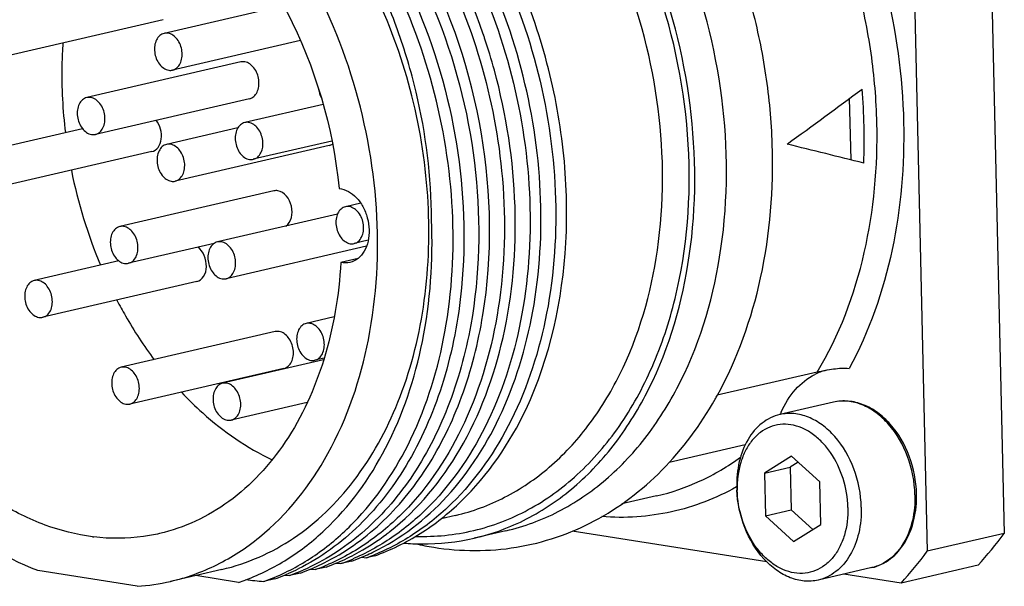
# Model space of a CAD drawing. Header units: millimetres. Extents: x 0 to 420, y 0 to 297.
# Tile 21 of 68: x 176.2 to 182.07, y 74.25 to 77.63. Entities that reach past the tile are written whole.
import ezdxf

# ---------------------------------------------------------------- set-up
doc = ezdxf.new("R2010")
doc.units = ezdxf.units.MM
doc.header["$LTSCALE"] = 23.1
doc.layers.add('COMPONENTS', color=7, linetype='CONTINUOUS')

msp = doc.modelspace()

# ---------------------------------------------------------------- linework, layer by layer
at = {"layer": 'COMPONENTS', "color": 7, "linetype": 'Continuous'}
for p, q in [((181.94923, 79.65189), (182.06657, 74.56716)), ((181.49034, 79.54557), (181.60767, 74.46084)), ((177.77223, 77.71252), (177.0605, 77.54763)), ((177.05546, 77.62898), (176.13767, 77.41634)), ((177.87322, 77.50496), (177.11128, 77.32843)), ((178.96482, 77.53621), (178.96259, 77.54276)), ((177.51828, 77.3772), (176.60049, 77.16456)), ((177.56907, 77.158), (176.65128, 76.94536)), ((181.15358, 76.79308), (181.1451, 77.16057)), ((178.00816, 77.12396), (177.54162, 77.01587)), ((176.57553, 76.97803), (176.01938, 76.84918)), ((177.50032, 76.98401), (177.07577, 76.88565)), ((178.04435, 76.8791), (177.12656, 76.66646)), ((178.06056, 76.90514), (177.5924, 76.79668)), ((176.98795, 76.84262), (176.07016, 76.62998)), ((177.7151, 76.60869), (176.79731, 76.39605)), ((178.23252, 76.53495), (178.14159, 76.51389)), ((178.09395, 76.46981), (177.37896, 76.30416)), ((177.35915, 76.29526), (176.84809, 76.17686)), ((178.26696, 76.27893), (177.42974, 76.08496)), ((178.27699, 76.3143), (178.19238, 76.29469)), ((178.2163, 76.20572), (178.11369, 76.18195)), ((176.79144, 76.19121), (176.28727, 76.0744)), ((177.25585, 76.06784), (176.33805, 75.85521)), ((178.07454, 75.85707), (177.90763, 75.8184)), ((177.7233, 75.76983), (176.80551, 75.55719)), ((178.01086, 75.60107), (177.40956, 75.46175)), ((178.01426, 75.61214), (177.95841, 75.5992)), ((177.77409, 75.55063), (176.85629, 75.33799)), ((180.95108, 75.52832), (180.35648, 75.39056)), ((177.91365, 75.34759), (177.46034, 75.24256)), ((181.04887, 75.34928), (180.72917, 75.27521)), ((180.52301, 75.09516), (180.07014, 74.99024)), ((180.79932, 75.02796), (180.63733, 74.92662)), ((180.83845, 74.99218), (180.7903, 74.96206)), ((180.96718, 74.8745), (180.79932, 75.02796)), ((180.63733, 74.92662), (180.7903, 74.96206)), ((180.63733, 74.92662), (180.64321, 74.67182)), ((180.7903, 74.96206), (180.79618, 74.70726)), ((180.97306, 74.61971), (180.96718, 74.8745)), ((179.99496, 74.79046), (179.78729, 74.74235)), ((180.64321, 74.67182), (180.79618, 74.70726)), ((180.79618, 74.70726), (180.92491, 74.58958)), ((178.79687, 74.67456), (178.71138, 74.65475)), ((180.64321, 74.67182), (180.81108, 74.51837)), ((180.81108, 74.51837), (180.97306, 74.61971)), ((179.09766, 74.58257), (178.9089, 74.53884)), ((180.65186, 74.39677), (179.49126, 74.58014)), ((182.06657, 74.56716), (181.60767, 74.46084)), ((178.08438, 74.38966), (178.11376, 74.38673)), ((178.10571, 74.39813), (178.10788, 74.39908)), ((178.17841, 74.40171), (178.11376, 74.38673)), ((178.23737, 74.4251), (178.26673, 74.42217)), ((178.25828, 74.4334), (178.26085, 74.43452)), ((178.31558, 74.43349), (178.26673, 74.42217)), ((176.90056, 74.25172), (176.30889, 74.3452)), ((177.40489, 74.35206), (177.09896, 74.28118)), ((177.80457, 74.32935), (177.80276, 74.32855)), ((177.87248, 74.33083), (177.80783, 74.31585)), ((177.93142, 74.35422), (177.9608, 74.35129)), ((177.95265, 74.36265), (177.95492, 74.36364)), ((178.02545, 74.36627), (177.9608, 74.35129)), ((181.2774, 74.36291), (180.9577, 74.28884)), ((181.45131, 74.27047), (181.11069, 74.32428)), ((181.91021, 74.37679), (181.45131, 74.27047)), ((177.50494, 74.27545), (177.24886, 74.31591)), ((177.71952, 74.29539), (177.65487, 74.28041)), ((177.77818, 74.31881), (177.80783, 74.31585))]:
    msp.add_line(p, q, dxfattribs=at)
at = {"layer": 'COMPONENTS', "color": 9, "linetype": 'Continuous'}
for p, q in [((180.47256, 74.84531), (180.47029, 74.84404)), ((179.99496, 74.79046), (179.99526, 74.79054))]:
    msp.add_line(p, q, dxfattribs=at)
at = {"layer": 'COMPONENTS', "color": 7, "linetype": 'Continuous'}
for centre, radius, start, end in [((175.60431, 76.39566), 3.54878, 18.462318, 18.747053), ((175.58881, 76.39064), 3.56508, 15.231094, 18.460043), ((177.84547, 76.91699), 3.38656, 357.585091, 5.058821), ((179.41537, 77.31228), 2.96438, 191.297207, 202.755762), ((181.09989, 75.19731), 0.35627, 111.521231, 117.179968), ((181.09738, 75.20355), 0.34955, 106.375045, 111.512539), ((178.38731, 76.47606), 2.24908, 330.460038, 331.131003), ((181.29467, 75.03949), 0.61167, 155.81957, 157.359972), ((181.1416, 74.85612), 0.66942, 181.323765, 182.647697), ((177.5025, 75.72954), 1.46339, 307.095278, 308.141879), ((179.95835, 76.13933), 2.62989, 317.917735, 323.286932), ((176.78602, 75.73417), 1.19667, 262.70401, 263.07698), ((178.92695, 76.12747), 1.66339, 257.252331, 261.009749), ((177.73047, 75.64553), 1.32206, 293.651671, 295.772403), ((179.49945, 76.03301), 2.62989, 317.917735, 323.286932), ((177.42345, 75.57705), 1.3247, 293.653302, 296.455686), ((177.51754, 75.5845), 1.31046, 292.637896, 293.541794), ((177.58699, 75.58778), 1.29781, 289.745434, 292.544207), ((177.58232, 75.59919), 1.31015, 292.541666, 293.546439), ((177.57641, 75.61248), 1.32469, 293.653229, 296.455486), ((177.67519, 75.60854), 1.29814, 289.745686, 292.640706), ((177.6705, 75.61995), 1.31047, 292.637874, 293.546362), ((177.73995, 75.62324), 1.29785, 289.74543, 292.545068), ((177.7353, 75.63458), 1.31009, 292.542512, 293.527617), ((177.82898, 75.64181), 1.29582, 289.744059, 291.934678), ((177.27623, 75.52863), 1.3105, 292.531522, 293.689166), ((177.27022, 75.54211), 1.32526, 293.778292, 296.447716), ((177.36928, 75.5376), 1.29808, 289.745701, 292.640622), ((177.36451, 75.5492), 1.31061, 292.637814, 293.589791), ((177.43403, 75.55234), 1.29781, 289.745436, 292.544445), ((177.42935, 75.56374), 1.31014, 292.541897, 293.541871), ((177.52222, 75.5731), 1.29814, 289.745688, 292.640733), ((176.81575, 75.50579), 1.25694, 273.868925, 283.027966), ((177.08932, 75.51474), 1.30713, 288.539788, 290.54223), ((179.22532, 90.17721), 15.97418, 263.971945, 264.358008), ((177.21629, 75.50223), 1.29815, 289.745684, 292.640723), ((177.21162, 75.51361), 1.31045, 292.637888, 293.538538), ((177.28119, 75.51652), 1.29741, 289.745472, 292.533944)]:
    msp.add_arc(centre, radius, start, end, dxfattribs=at)
for major_axis, ratio, start_param, end_param in [((5.50531, 3.60663), 0.200749, -1.3529713, -1.2659048), ((5.66282, -1.34028), 0.0264292, 7.4316457, 7.5187121)]:
    msp.add_ellipse((178.87557, 77.18716), major_axis=major_axis, ratio=ratio, start_param=start_param, end_param=end_param, dxfattribs=at)
for points, knots in [([(179.09766, 74.58257), (179.20548, 74.60755), (179.4187, 74.68632), (179.70547, 74.88208), (179.9524, 75.14847), (180.22587, 75.5969), (180.42259, 76.28441), (180.42028, 77.17554), (180.19196, 78.05673), (179.82577, 78.71279), (179.44548, 79.13458), (179.13541, 79.38134), (178.80448, 79.55642), (178.57061, 79.62262), (178.45509, 79.64087)], [0, 0, 0, 0, 0.0512584, 0.1039977, 0.1594048, 0.2181966, 0.3459247, 0.4844921, 0.6264686, 0.7632728, 0.8276533, 0.8885283, 0.9458347, 1, 1, 1, 1]), ([(178.90893, 74.53885), (179.01675, 74.56383), (179.22997, 74.64259), (179.51673, 74.83837), (179.76366, 75.10475), (180.03713, 75.55319), (180.23383, 76.2407), (180.23153, 77.13182), (180.0032, 78.01301), (179.63701, 78.66907), (179.25673, 79.09086), (178.94665, 79.33761), (178.61572, 79.51269), (178.38185, 79.57889), (178.26633, 79.59714)], [0, 0, 0, 0, 0.0512587, 0.1039981, 0.1594052, 0.2181971, 0.3459256, 0.4844928, 0.6264692, 0.7632732, 0.8276536, 0.8885284, 0.9458348, 1, 1, 1, 1]), ([(178.3053, 74.45498), (178.47051, 74.53473), (178.78332, 74.77756), (179.11008, 75.30029), (179.29443, 75.94466), (179.32527, 76.65913), (179.2006, 77.38906), (178.85534, 78.27174), (178.38944, 78.84266), (178.01123, 79.08812)], [0, 0, 0, 0, 0.1023581, 0.2147387, 0.3387368, 0.4722195, 0.6106495, 0.7484278, 1, 1, 1, 1]), ([(178.10444, 79.1054), (178.48996, 78.85365), (178.96179, 78.26599), (179.30299, 77.36115), (179.41815, 76.61632), (179.3713, 75.89255), (179.16674, 75.24762), (178.86495, 74.80964), (178.56324, 74.56184), (178.39776, 74.47391), (178.31303, 74.43979)], [0, 0, 0, 0, 0.2529906, 0.3914839, 0.5302487, 0.6634851, 0.7866453, 0.8978938, 0.9498102, 1, 1, 1, 1]), ([(179.21715, 75.30719), (179.36104, 75.61546), (179.47509, 76.14393), (179.45274, 76.85667), (179.34717, 77.40819), (179.15707, 77.93497), (178.81434, 78.55243), (178.44561, 78.94092), (178.16419, 79.12356)], [0, 0, 0, 0, 0.2400818, 0.3699038, 0.5024177, 0.6345338, 0.7632422, 1, 1, 1, 1]), ([(177.79361, 79.03771), (178.15439, 78.80356), (178.60412, 78.26693), (178.95335, 77.4324), (179.04854, 76.96434), (179.07189, 76.72775)], [0, 0, 0, 0, 0.4761474, 0.7368053, 1, 1, 1, 1]), ([(178.96259, 77.54276), (178.8558, 77.85541), (178.56813, 78.42887), (178.11123, 78.88851), (177.85826, 79.05268)], [0, 0, 0, 0, 0.522792, 1, 1, 1, 1]), ([(177.94658, 79.07315), (178.32955, 78.82459), (178.79979, 78.24414), (179.14358, 77.34841), (179.26336, 76.60934), (179.22354, 75.88876), (179.02792, 75.24347), (178.73505, 74.8013), (178.43998, 74.54702), (178.27745, 74.45494), (178.19402, 74.41859)], [0, 0, 0, 0, 0.2522641, 0.3904309, 0.5290462, 0.6623924, 0.7859079, 0.8976218, 0.9497184, 1, 1, 1, 1]), ([(176.30889, 74.3452), (176.10042, 74.4247), (175.69415, 74.68657), (175.22274, 75.26535), (174.89487, 75.98815), (174.74374, 76.78016), (174.7851, 77.56033), (175.01678, 78.24926), (175.36934, 78.6984), (175.7181, 78.92557), (175.90657, 78.99364), (176.00189, 79.01573)], [0, 0, 0, 0, 0.1159924, 0.2450469, 0.383457, 0.5244165, 0.6603613, 0.7852506, 0.8969503, 0.9491296, 1, 1, 1, 1]), ([(178.65412, 76.43533), (178.65305, 76.69127), (178.60547, 77.07737), (178.45898, 77.56927), (178.17853, 78.23079), (177.78704, 78.72539), (177.39648, 78.97547)], [0, 0, 0, 0, 0.2622889, 0.3943229, 0.5247391, 1, 1, 1, 1]), ([(177.73496, 74.3122), (177.8184, 74.34854), (177.98094, 74.4406), (178.27604, 74.69485), (178.56896, 75.13701), (178.76462, 75.7823), (178.80447, 76.5029), (178.68471, 77.242), (178.34093, 78.13778), (177.87067, 78.71826), (177.48768, 78.96683)], [0, 0, 0, 0, 0.0502811, 0.102377, 0.2140891, 0.3376039, 0.4709491, 0.6095663, 0.747733, 1, 1, 1, 1]), ([(177.55233, 78.98181), (177.76929, 78.841), (178.16914, 78.46138), (178.59356, 77.73484), (178.83622, 76.90086), (178.86009, 76.31524), (178.83253, 76.03016)], [0, 0, 0, 0, 0.2311081, 0.4829271, 0.7440803, 1, 1, 1, 1]), ([(177.64065, 79.00227), (177.87428, 78.85064), (178.30102, 78.43428), (178.73508, 77.63789), (178.95568, 76.73372), (178.94133, 76.10762), (178.88769, 75.80953)], [0, 0, 0, 0, 0.2322087, 0.4859462, 0.7474903, 1, 1, 1, 1]), ([(177.09909, 74.28121), (177.19442, 74.3033), (177.38289, 74.37138), (177.73164, 74.59854), (178.0842, 75.04768), (178.31588, 75.73662), (178.35725, 76.51678), (178.20611, 77.3088), (177.87824, 78.0316), (177.40683, 78.61037), (177.00057, 78.87224), (176.7921, 78.95174)], [0, 0, 0, 0, 0.0508704, 0.1030497, 0.2147494, 0.3396387, 0.4755835, 0.616543, 0.7549531, 0.8840076, 1, 1, 1, 1]), ([(176.63405, 74.54719), (176.53806, 74.55948), (176.34311, 74.60897), (176.06607, 74.74762), (175.80568, 74.94707), (175.48506, 75.2919), (175.17458, 75.8336), (174.978, 76.565), (174.97127, 77.30834), (175.15681, 77.97745), (175.47506, 78.42069), (175.80069, 78.64418), (175.97822, 78.71), (176.06799, 78.7308)], [0, 0, 0, 0, 0.0539328, 0.1109559, 0.1715576, 0.2357253, 0.372369, 0.5145573, 0.6535746, 0.7817923, 0.895783, 0.9486445, 1, 1, 1, 1]), ([(180.35689, 75.39018), (180.47705, 75.60812), (180.65195, 76.10198), (180.70416, 76.7594), (180.65426, 77.30131), (180.54183, 77.84144), (180.38954, 78.23072), (180.2595, 78.4723)], [0, 0, 0, 0, 0.2333782, 0.4833567, 0.6125531, 0.7427156, 1, 1, 1, 1]), ([(177.40502, 74.35209), (177.55628, 74.38714), (177.85646, 74.52064), (178.21973, 74.87595), (178.48148, 75.35568), (178.62852, 75.925), (178.6537, 76.54686), (178.52616, 77.37959), (178.25545, 77.97493), (178.00324, 78.30755)], [0, 0, 0, 0, 0.1011603, 0.2084412, 0.3255212, 0.4528799, 0.5883463, 0.7280269, 1, 1, 1, 1]), ([(177.60997, 77.97611), (177.67783, 77.87972), (177.92761, 77.46518), (178.06688, 76.98609), (178.10352, 76.62266)], [0, 0, 0, 0, 0.2439794, 1, 1, 1, 1]), ([(178.01361, 74.39107), (178.13537, 74.45165), (178.3686, 74.61678), (178.64711, 74.96004), (178.85256, 75.38651), (179.0215, 76.0535), (179.00499, 76.96634), (178.77111, 77.67), (178.59971, 77.99613)], [0, 0, 0, 0, 0.1019568, 0.210751, 0.3281199, 0.4540332, 0.7237941, 1, 1, 1, 1]), ([(177.0604, 77.5476), (177.05096, 77.5454), (177.03215, 77.53535), (177.01282, 77.5084), (177.00287, 77.47355), (177.00316, 77.42215), (177.02485, 77.36302), (177.06697, 77.33109), (177.08844, 77.3277)], [0, 0, 0, 0, 0.1042043, 0.2188751, 0.3477676, 0.4875754, 0.7663759, 1, 1, 1, 1]), ([(177.11138, 77.32846), (177.12082, 77.33066), (177.13963, 77.34071), (177.15896, 77.36766), (177.16891, 77.40251), (177.16862, 77.45391), (177.14693, 77.51304), (177.10481, 77.54497), (177.08334, 77.54836)], [0, 0, 0, 0, 0.1042043, 0.2188751, 0.3477676, 0.4875754, 0.7663759, 1, 1, 1, 1]), ([(176.45801, 77.49083), (176.45493, 77.44676), (176.44687, 77.26784), (176.45633, 77.0882), (176.47263, 76.95431)], [0, 0, 0, 0, 0.2467292, 1, 1, 1, 1]), ([(177.56911, 77.15801), (177.57855, 77.1602), (177.59736, 77.17023), (177.61672, 77.19717), (177.62669, 77.23203), (177.62642, 77.28344), (177.60473, 77.34259), (177.5626, 77.37454), (177.54113, 77.37793)], [0, 0, 0, 0, 0.1041766, 0.2188369, 0.347718, 0.4875258, 0.7663538, 1, 1, 1, 1]), ([(178.4063, 74.57861), (178.57438, 74.71059), (178.86956, 75.07053), (179.11781, 75.75023), (179.18278, 76.5291), (179.10055, 77.06326), (179.02866, 77.32723)], [0, 0, 0, 0, 0.2164207, 0.4583378, 0.7229375, 1, 1, 1, 1]), ([(176.60039, 77.16453), (176.59095, 77.16233), (176.57215, 77.15228), (176.55282, 77.12533), (176.54286, 77.09048), (176.54315, 77.03908), (176.56485, 76.97995), (176.60697, 76.94802), (176.62843, 76.94463)], [0, 0, 0, 0, 0.1042043, 0.2188751, 0.3477676, 0.4875754, 0.7663759, 1, 1, 1, 1]), ([(176.65138, 76.94539), (176.66082, 76.94759), (176.67962, 76.95764), (176.69895, 76.98459), (176.7089, 77.01944), (176.70862, 77.07085), (176.68692, 77.12997), (176.6448, 77.1619), (176.62334, 77.16529)], [0, 0, 0, 0, 0.1042043, 0.2188751, 0.3477676, 0.4875754, 0.7663759, 1, 1, 1, 1]), ([(176.98799, 76.84263), (177.0025, 76.84599), (177.03113, 76.86737), (177.04791, 76.91927), (177.04317, 76.97737), (177.02529, 77.01406), (177.0129, 77.02924)], [0, 0, 0, 0, 0.2067275, 0.4518707, 0.7280257, 1, 1, 1, 1]), ([(177.54152, 77.01584), (177.53208, 77.01365), (177.51327, 77.0036), (177.49394, 76.97664), (177.48399, 76.94179), (177.48428, 76.89039), (177.50597, 76.83127), (177.54809, 76.79933), (177.56955, 76.79594)], [0, 0, 0, 0, 0.1042043, 0.2188751, 0.3477676, 0.4875754, 0.7663759, 1, 1, 1, 1]), ([(177.5925, 76.7967), (177.60194, 76.7989), (177.62075, 76.80895), (177.64008, 76.8359), (177.65003, 76.87075), (177.64974, 76.92216), (177.62805, 76.98128), (177.58593, 77.01321), (177.56446, 77.0166)], [0, 0, 0, 0, 0.1042043, 0.2188751, 0.3477676, 0.4875754, 0.7663759, 1, 1, 1, 1]), ([(177.07567, 76.88562), (177.06623, 76.88343), (177.04743, 76.87338), (177.0281, 76.84643), (177.01815, 76.81157), (177.01843, 76.76017), (177.04013, 76.70105), (177.08225, 76.66912), (177.10371, 76.66573)], [0, 0, 0, 0, 0.1042043, 0.2188751, 0.3477676, 0.4875754, 0.7663759, 1, 1, 1, 1]), ([(177.12666, 76.66649), (177.1361, 76.66868), (177.1549, 76.67873), (177.17423, 76.70568), (177.18419, 76.74054), (177.1839, 76.79194), (177.16221, 76.85106), (177.12008, 76.88299), (177.09862, 76.88638)], [0, 0, 0, 0, 0.1042043, 0.2188751, 0.3477676, 0.4875754, 0.7663759, 1, 1, 1, 1]), ([(179.07189, 76.72775), (179.09717, 76.47169), (179.09148, 75.97025), (178.90826, 75.27506), (178.60936, 74.79481), (178.30052, 74.51994), (178.12906, 74.42149), (178.04096, 74.38311)], [0, 0, 0, 0, 0.2836461, 0.5468562, 0.7840003, 0.8940653, 1, 1, 1, 1]), ([(178.10352, 76.62266), (178.14163, 76.61932), (178.19924, 76.58434), (178.24785, 76.51505), (178.27422, 76.44896), (178.28489, 76.3783), (178.27912, 76.30962), (178.25721, 76.24946), (178.23123, 76.2174), (178.21641, 76.20552)], [0, 0, 0, 0, 0.2226316, 0.3536822, 0.4923795, 0.6321899, 0.7662733, 0.8894072, 1, 1, 1, 1]), ([(177.78588, 76.3983), (177.81979, 76.42129), (177.83905, 76.52138), (177.77855, 76.60301), (177.73795, 76.60942)], [0, 0, 0, 0, 0.499119, 1, 1, 1, 1]), ([(178.14149, 76.51386), (178.13205, 76.51166), (178.11325, 76.50161), (178.09392, 76.47466), (178.08397, 76.43981), (178.08425, 76.38841), (178.10595, 76.32928), (178.14807, 76.29735), (178.16953, 76.29396)], [0, 0, 0, 0, 0.1042043, 0.2188751, 0.3477676, 0.4875754, 0.7663759, 1, 1, 1, 1]), ([(178.19248, 76.29472), (178.20192, 76.29692), (178.22072, 76.30697), (178.24005, 76.33392), (178.25001, 76.36877), (178.24972, 76.42017), (178.22802, 76.4793), (178.1859, 76.51123), (178.16444, 76.51462)], [0, 0, 0, 0, 0.1042043, 0.2188751, 0.3477676, 0.4875754, 0.7663759, 1, 1, 1, 1]), ([(176.79721, 76.39602), (176.78777, 76.39383), (176.76897, 76.38378), (176.74963, 76.35683), (176.73968, 76.32197), (176.73997, 76.27057), (176.76166, 76.21145), (176.80378, 76.17952), (176.82525, 76.17612)], [0, 0, 0, 0, 0.1042043, 0.2188751, 0.3477676, 0.4875754, 0.7663759, 1, 1, 1, 1]), ([(176.84819, 76.17689), (176.85764, 76.17908), (176.87644, 76.18913), (176.89577, 76.21608), (176.90572, 76.25093), (176.90543, 76.30234), (176.88374, 76.36146), (176.84162, 76.39339), (176.82016, 76.39678)], [0, 0, 0, 0, 0.1042043, 0.2188751, 0.3477676, 0.4875754, 0.7663759, 1, 1, 1, 1]), ([(177.54799, 74.29073), (177.63394, 74.32293), (177.80214, 74.4071), (178.11008, 74.64833), (178.4203, 75.08107), (178.63208, 75.72325), (178.66424, 76.19342), (178.65412, 76.43533)], [0, 0, 0, 0, 0.1073421, 0.2181131, 0.4549228, 0.7168442, 1, 1, 1, 1]), ([(177.25589, 76.06786), (177.27224, 76.07164), (177.3041, 76.09827), (177.3174, 76.1591), (177.30505, 76.22304), (177.27862, 76.26025), (177.2619, 76.27276)], [0, 0, 0, 0, 0.2085474, 0.4613756, 0.7406498, 1, 1, 1, 1]), ([(177.37886, 76.30413), (177.36942, 76.30193), (177.35061, 76.29188), (177.33128, 76.26493), (177.32133, 76.23008), (177.32162, 76.17867), (177.34331, 76.11955), (177.38543, 76.08762), (177.4069, 76.08423)], [0, 0, 0, 0, 0.1042043, 0.2188751, 0.3477676, 0.4875754, 0.7663759, 1, 1, 1, 1]), ([(177.42984, 76.08499), (177.43928, 76.08719), (177.45809, 76.09724), (177.47742, 76.12419), (177.48737, 76.15904), (177.48708, 76.21044), (177.46539, 76.26957), (177.42327, 76.3015), (177.4018, 76.30489)], [0, 0, 0, 0, 0.1042043, 0.2188751, 0.3477676, 0.4875754, 0.7663759, 1, 1, 1, 1]), ([(178.11369, 76.18195), (178.1026, 75.98598), (178.03999, 75.61066), (177.81593, 75.11267), (177.52553, 74.79551), (177.2523, 74.63342), (177.10665, 74.58321), (177.03298, 74.56614)], [0, 0, 0, 0, 0.283608, 0.5436578, 0.7792792, 0.8907374, 1, 1, 1, 1]), ([(176.28717, 76.07437), (176.27773, 76.07218), (176.25893, 76.06213), (176.2396, 76.03517), (176.22964, 76.00032), (176.22993, 75.94892), (176.25162, 75.8898), (176.29375, 75.85787), (176.31521, 75.85447)], [0, 0, 0, 0, 0.1042043, 0.2188751, 0.3477676, 0.4875754, 0.7663759, 1, 1, 1, 1]), ([(176.33816, 75.85523), (176.3476, 75.85743), (176.3664, 75.86748), (176.38573, 75.89443), (176.39568, 75.92928), (176.3954, 75.98069), (176.3737, 76.03981), (176.33158, 76.07174), (176.31012, 76.07513)], [0, 0, 0, 0, 0.1042043, 0.2188751, 0.3477676, 0.4875754, 0.7663759, 1, 1, 1, 1]), ([(178.83253, 76.03016), (178.8145, 75.84352), (178.74687, 75.48529), (178.54294, 74.99966), (178.24892, 74.60826), (177.99403, 74.42198), (177.86047, 74.35555)], [0, 0, 0, 0, 0.2792499, 0.5388692, 0.7778344, 1, 1, 1, 1]), ([(176.77956, 75.95732), (176.79597, 75.92584), (176.86295, 75.80319), (176.9396, 75.68578), (177.00212, 75.60236)], [0, 0, 0, 0, 0.254022, 1, 1, 1, 1]), ([(177.90753, 75.81837), (177.89809, 75.81618), (177.87928, 75.80613), (177.85995, 75.77917), (177.85, 75.74432), (177.85029, 75.69292), (177.87198, 75.63379), (177.9141, 75.60186), (177.93557, 75.59847)], [0, 0, 0, 0, 0.1042043, 0.2188751, 0.3477676, 0.4875754, 0.7663759, 1, 1, 1, 1]), ([(178.88769, 75.80953), (178.85754, 75.64202), (178.77053, 75.32283), (178.55198, 74.89675), (178.25848, 74.55933), (178.01511, 74.40317), (177.889, 74.34811)], [0, 0, 0, 0, 0.2778516, 0.536179, 0.7753595, 1, 1, 1, 1]), ([(177.95851, 75.59923), (177.96795, 75.60143), (177.98676, 75.61148), (178.00609, 75.63843), (178.01604, 75.67328), (178.01575, 75.72469), (177.99406, 75.78381), (177.95194, 75.81574), (177.93047, 75.81913)], [0, 0, 0, 0, 0.1042043, 0.2188751, 0.3477676, 0.4875754, 0.7663759, 1, 1, 1, 1]), ([(177.77413, 75.55064), (177.78357, 75.55283), (177.80238, 75.56286), (177.82174, 75.5898), (177.8317, 75.62466), (177.83144, 75.67607), (177.80975, 75.73522), (177.76762, 75.76717), (177.74615, 75.77056)], [0, 0, 0, 0, 0.1041766, 0.2188369, 0.347718, 0.4875258, 0.7663538, 1, 1, 1, 1]), ([(176.80541, 75.55716), (176.79597, 75.55497), (176.77716, 75.54492), (176.75783, 75.51796), (176.74788, 75.48311), (176.74817, 75.43171), (176.76986, 75.37258), (176.81198, 75.34065), (176.83345, 75.33726)], [0, 0, 0, 0, 0.1042043, 0.2188751, 0.3477676, 0.4875754, 0.7663759, 1, 1, 1, 1]), ([(176.85639, 75.33802), (176.86583, 75.34022), (176.88464, 75.35027), (176.90397, 75.37722), (176.91392, 75.41207), (176.91363, 75.46348), (176.89194, 75.5226), (176.84982, 75.55453), (176.82836, 75.55792)], [0, 0, 0, 0, 0.1042043, 0.2188751, 0.3477676, 0.4875754, 0.7663759, 1, 1, 1, 1]), ([(180.73667, 75.29004), (180.75844, 75.33853), (180.81262, 75.42664), (180.89396, 75.49208), (180.93715, 75.51425)], [0, 0, 0, 0, 0.5226215, 1, 1, 1, 1]), ([(180.95108, 75.52832), (180.98348, 75.53582), (181.04611, 75.54903), (181.11098, 75.55403), (181.14165, 75.55032)], [0, 0, 0, 0, 0.518332, 1, 1, 1, 1]), ([(177.40945, 75.46173), (177.40001, 75.45953), (177.38121, 75.44948), (177.36188, 75.42253), (177.35193, 75.38768), (177.35222, 75.33627), (177.37391, 75.27715), (177.41603, 75.24522), (177.43749, 75.24183)], [0, 0, 0, 0, 0.1042043, 0.2188751, 0.3477676, 0.4875754, 0.7663759, 1, 1, 1, 1]), ([(177.46044, 75.24259), (177.46988, 75.24478), (177.48868, 75.25483), (177.50801, 75.28179), (177.51797, 75.31664), (177.51768, 75.36804), (177.49599, 75.42716), (177.45386, 75.4591), (177.4324, 75.46249)], [0, 0, 0, 0, 0.1042043, 0.2188751, 0.3477676, 0.4875754, 0.7663759, 1, 1, 1, 1]), ([(177.164, 75.40915), (177.20444, 75.36606), (177.36514, 75.20817), (177.55383, 75.07726), (177.70416, 75.00629)], [0, 0, 0, 0, 0.2622279, 1, 1, 1, 1]), ([(178.66702, 74.48451), (178.82935, 74.45887), (179.16362, 74.4573), (179.64067, 74.62017), (180.05051, 74.9324), (180.25699, 75.21358), (180.34404, 75.36719)], [0, 0, 0, 0, 0.2446429, 0.4876325, 0.7371641, 1, 1, 1, 1]), ([(181.54382, 74.80247), (181.54206, 74.87897), (181.51259, 75.02948), (181.41844, 75.19328), (181.31471, 75.28926), (181.22934, 75.33747), (181.13865, 75.35997), (181.07761, 75.35594), (181.04887, 75.34928)], [0, 0, 0, 0, 0.2764693, 0.5429925, 0.6669322, 0.783311, 0.8934223, 1, 1, 1, 1]), ([(178.31558, 74.43349), (178.41021, 74.46728), (178.59547, 74.55846), (178.93197, 74.82669), (179.12084, 75.10557), (179.21715, 75.30719)], [0, 0, 0, 0, 0.2348331, 0.4777824, 1, 1, 1, 1]), ([(180.72917, 75.27521), (180.71017, 75.27081), (180.67259, 75.25746), (180.6027, 75.2134), (180.5307, 75.12652), (180.48034, 74.99214), (180.47116, 74.8923), (180.47235, 74.84065)], [0, 0, 0, 0, 0.1077352, 0.2180217, 0.4530612, 0.7147476, 1, 1, 1, 1]), ([(181.21452, 74.7234), (181.21274, 74.8008), (181.18315, 74.95276), (181.08917, 75.11819), (180.98619, 75.21482), (180.90273, 75.26284), (180.81515, 75.28524), (180.75656, 75.28155), (180.72917, 75.27521)], [0, 0, 0, 0, 0.2813583, 0.5516335, 0.6758886, 0.7909157, 0.8978564, 1, 1, 1, 1]), ([(181.13505, 74.72105), (181.1337, 74.77946), (181.11409, 74.89515), (181.052, 75.02598), (180.98273, 75.11163), (180.92479, 75.16201), (180.86196, 75.1977), (180.79648, 75.21713), (180.73088, 75.21915), (180.66805, 75.20341), (180.61089, 75.17064), (180.56175, 75.12256), (180.52234, 75.06131), (180.48352, 74.96307), (180.47407, 74.88069), (180.47534, 74.82528)], [0, 0, 0, 0, 0.1438902, 0.2847956, 0.3513305, 0.414067, 0.4728012, 0.5279595, 0.5806476, 0.6325236, 0.6854439, 0.7410111, 0.8002465, 0.8634923, 1, 1, 1, 1]), ([(180.9577, 74.28884), (180.93078, 74.2826), (180.87327, 74.27882), (180.78717, 74.30013), (180.70487, 74.3463), (180.60279, 74.43964), (180.50818, 74.60054), (180.47641, 74.74909), (180.47289, 74.82519)], [0, 0, 0, 0, 0.1023135, 0.2092844, 0.3241482, 0.4480985, 0.7178971, 1, 1, 1, 1]), ([(181.13505, 74.72105), (181.13633, 74.66564), (181.12687, 74.58326), (181.08805, 74.48502), (181.04864, 74.42377), (180.9995, 74.37569), (180.94234, 74.34292), (180.87952, 74.32718), (180.81391, 74.3292), (180.74843, 74.34863), (180.6856, 74.38432), (180.62766, 74.4347), (180.55839, 74.52035), (180.4963, 74.65118), (180.47669, 74.76687), (180.47534, 74.82528)], [0, 0, 0, 0, 0.1365077, 0.1997535, 0.2589889, 0.3145561, 0.3674764, 0.4193524, 0.4720405, 0.5271988, 0.585933, 0.6486695, 0.7152044, 0.8561098, 1, 1, 1, 1]), ([(181.2774, 74.36291), (181.29745, 74.36755), (181.33695, 74.38152), (181.40978, 74.42703), (181.48409, 74.51539), (181.53564, 74.65093), (181.54501, 74.751), (181.54382, 74.80247)], [0, 0, 0, 0, 0.1114993, 0.2248373, 0.4621824, 0.7210431, 1, 1, 1, 1]), ([(181.21452, 74.7234), (181.21571, 74.67175), (181.20653, 74.57191), (181.15618, 74.43753), (181.08418, 74.35065), (181.01429, 74.30659), (180.97671, 74.29324), (180.9577, 74.28884)], [0, 0, 0, 0, 0.2852524, 0.5469388, 0.7819783, 0.8922648, 1, 1, 1, 1]), ([(177.03298, 74.56614), (177.00133, 74.55881), (176.8725, 74.53488), (176.73952, 74.53436), (176.64178, 74.54622)], [0, 0, 0, 0, 0.2481405, 1, 1, 1, 1]), ([(178.16657, 74.42651), (178.18559, 74.43598), (178.26152, 74.47604), (178.33361, 74.52333), (178.38513, 74.56229)], [0, 0, 0, 0, 0.2475227, 1, 1, 1, 1]), ([(178.48872, 74.50928), (178.5242, 74.50631), (178.66483, 74.49979), (178.80651, 74.51512), (178.90893, 74.53885)], [0, 0, 0, 0, 0.2529898, 1, 1, 1, 1])]:
    msp.add_open_spline(points, degree=3, knots=knots, dxfattribs=at)
at = {"layer": 'COMPONENTS', "color": 9, "linetype": 'Continuous'}
for points, knots in [([(178.56006, 74.54942), (178.67586, 74.54597), (178.90971, 74.56903), (179.24141, 74.69705), (179.53763, 74.91199), (179.78742, 75.20397), (179.98302, 75.56138), (180.16757, 76.11981), (180.22585, 76.90161), (180.03953, 77.83304), (179.68456, 78.54087), (179.29862, 79.00087), (178.97866, 79.27091), (178.63386, 79.46228), (178.38844, 79.53388), (178.26735, 79.55301)], [0, 0, 0, 0, 0.0518307, 0.1036933, 0.1572768, 0.2138831, 0.274226, 0.3384104, 0.4758515, 0.6192819, 0.7589081, 0.8247467, 0.886879, 0.9451523, 1, 1, 1, 1]), ([(178.79687, 74.67456), (178.89813, 74.69802), (179.09838, 74.77199), (179.36769, 74.95584), (179.59959, 75.20601), (179.85641, 75.62715), (180.04116, 76.2728), (180.03899, 77.10969), (179.82457, 77.93724), (179.48066, 78.55337), (179.12353, 78.94949), (178.83233, 79.18122), (178.52154, 79.34565), (178.3019, 79.40782), (178.19341, 79.42496)], [0, 0, 0, 0, 0.0512584, 0.1039977, 0.1594048, 0.2181966, 0.3459247, 0.4844921, 0.6264686, 0.7632728, 0.8276533, 0.8885283, 0.9458347, 1, 1, 1, 1]), ([(180.95108, 75.52832), (181.21448, 75.96327), (181.34769, 76.64667), (181.28061, 77.43117), (181.16864, 77.98002), (181.01328, 78.37471), (180.87977, 78.61868)], [0, 0, 0, 0, 0.4764606, 0.6073128, 0.7394012, 1, 1, 1, 1]), ([(181.07137, 78.59591), (181.19452, 78.35276), (181.38489, 77.83422), (181.52978, 76.79591), (181.38212, 75.98926), (181.14165, 75.55032)], [0, 0, 0, 0, 0.2604193, 0.521785, 1, 1, 1, 1]), ([(181.53422, 74.79747), (181.53243, 74.87486), (181.50285, 75.02683), (181.40887, 75.19226), (181.30589, 75.28888), (181.22243, 75.3369), (181.13485, 75.35931), (181.07625, 75.35562), (181.04887, 75.34928)], [0, 0, 0, 0, 0.2813592, 0.5516339, 0.6758888, 0.7909156, 0.8978564, 1, 1, 1, 1]), ([(179.99526, 74.79054), (180.08429, 74.81119), (180.26026, 74.87178), (180.42017, 74.96672), (180.49553, 75.02162)], [0, 0, 0, 0, 0.4949844, 1, 1, 1, 1]), ([(180.47029, 74.84404), (180.34977, 74.77625), (180.08739, 74.67454), (179.8066, 74.65632), (179.66853, 74.66692)], [0, 0, 0, 0, 0.4996347, 1, 1, 1, 1]), ([(181.53422, 74.79747), (181.53541, 74.74582), (181.52623, 74.64598), (181.47587, 74.51159), (181.40388, 74.42472), (181.33398, 74.38066), (181.29641, 74.36731), (181.2774, 74.36291)], [0, 0, 0, 0, 0.285249, 0.5469381, 0.7819781, 0.8922648, 1, 1, 1, 1])]:
    msp.add_open_spline(points, degree=3, knots=knots, dxfattribs=at)
at = {"layer": 'COMPONENTS', "color": 7, "linetype": 'Continuous'}
for points in [[(177.08334, 77.54836), (177.07579, 77.54955), (177.06785, 77.54933), (177.0604, 77.5476)], [(177.54113, 77.37793), (177.53359, 77.37912), (177.52568, 77.37891), (177.51824, 77.37719)], [(177.08844, 77.3277), (177.096, 77.32651), (177.10393, 77.32673), (177.11138, 77.32846)], [(177.98144, 77.21398), (177.98372, 77.19706), (177.98884, 77.18027), (177.99656, 77.16504)], [(176.62334, 77.16529), (176.61578, 77.16648), (176.60785, 77.16626), (176.60039, 77.16453)], [(177.56446, 77.0166), (177.5569, 77.0178), (177.54897, 77.01757), (177.54152, 77.01584)], [(176.62843, 76.94463), (176.63599, 76.94344), (176.64392, 76.94366), (176.65138, 76.94539)], [(177.09862, 76.88638), (177.09106, 76.88758), (177.08313, 76.88736), (177.07567, 76.88562)], [(178.04439, 76.87911), (178.05136, 76.88072), (178.05812, 76.88373), (178.06406, 76.88771)], [(177.56955, 76.79594), (177.57711, 76.79475), (177.58505, 76.79497), (177.5925, 76.7967)], [(177.10371, 76.66573), (177.11127, 76.66453), (177.11921, 76.66475), (177.12666, 76.66649)], [(177.73795, 76.60942), (177.73041, 76.61061), (177.7225, 76.6104), (177.71506, 76.60868)], [(178.16444, 76.51462), (178.15688, 76.51581), (178.14895, 76.51559), (178.14149, 76.51386)], [(176.82016, 76.39678), (176.8126, 76.39798), (176.80466, 76.39776), (176.79721, 76.39602)], [(177.4018, 76.30489), (177.39424, 76.30608), (177.38631, 76.30586), (177.37886, 76.30413)], [(178.16953, 76.29396), (178.17709, 76.29277), (178.18502, 76.29299), (178.19248, 76.29472)], [(178.21641, 76.20552), (178.20238, 76.19428), (178.18553, 76.18578), (178.16802, 76.18173)], [(176.82525, 76.17612), (176.83281, 76.17493), (176.84074, 76.17515), (176.84819, 76.17689)], [(178.16802, 76.18173), (178.15038, 76.17765), (178.13135, 76.17792), (178.11369, 76.18195)], [(177.4069, 76.08423), (177.41445, 76.08304), (177.42239, 76.08326), (177.42984, 76.08499)], [(176.31012, 76.07513), (176.30256, 76.07633), (176.29462, 76.0761), (176.28717, 76.07437)], [(176.31521, 75.85447), (176.32277, 75.85328), (176.3307, 75.8535), (176.33816, 75.85523)], [(177.93047, 75.81913), (177.92292, 75.82033), (177.91498, 75.8201), (177.90753, 75.81837)], [(177.74615, 75.77056), (177.73861, 75.77175), (177.7307, 75.77154), (177.72326, 75.76982)], [(176.82836, 75.55792), (176.8208, 75.55912), (176.81286, 75.55889), (176.80541, 75.55716)], [(177.93557, 75.59847), (177.94313, 75.59728), (177.95106, 75.5975), (177.95851, 75.59923)], [(177.4324, 75.46249), (177.42484, 75.46368), (177.41691, 75.46346), (177.40945, 75.46173)], [(176.83345, 75.33726), (176.84101, 75.33607), (176.84894, 75.33629), (176.85639, 75.33802)], [(177.43749, 75.24183), (177.44505, 75.24063), (177.45299, 75.24086), (177.46044, 75.24259)]]:
    msp.add_open_spline(points, degree=3, dxfattribs=at)

doc.saveas('drawing.dxf')
